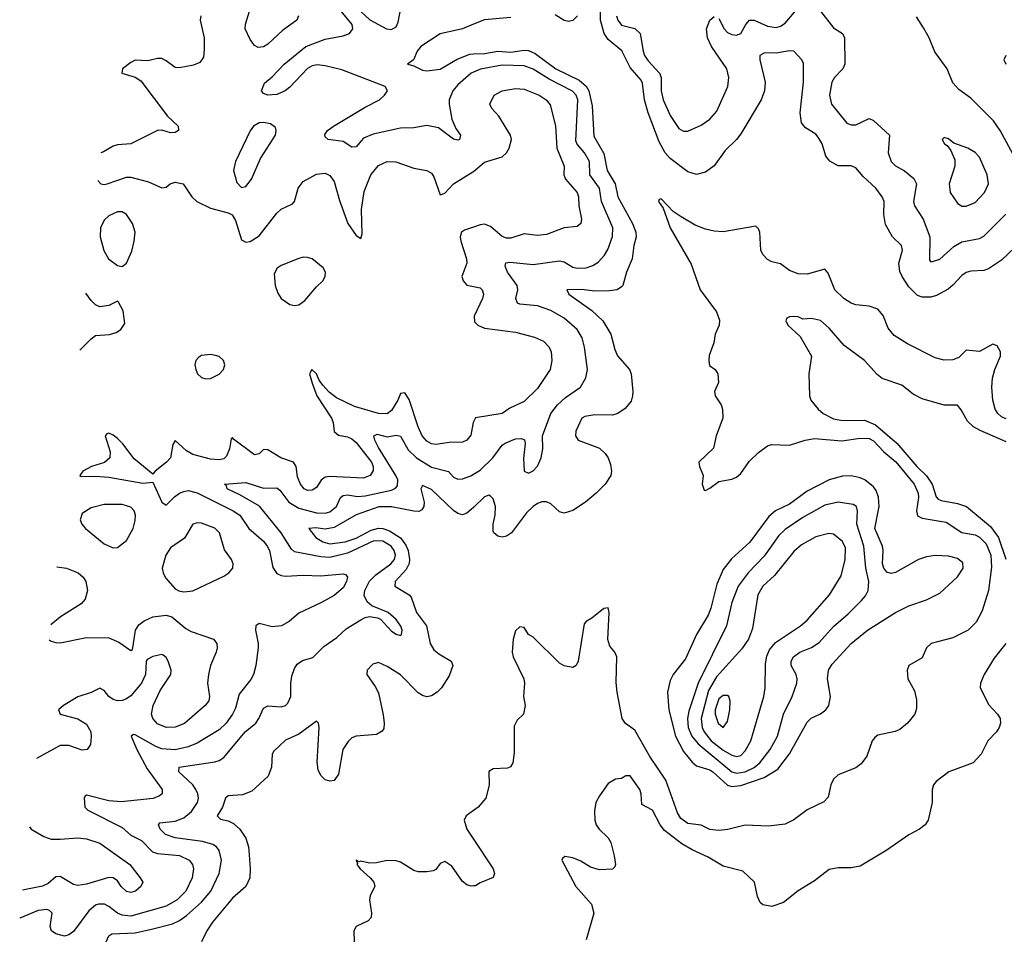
# Model space of a CAD drawing. Header units: inches. Extents: x 1603819 to 1745079, y 385938 to 533966.
# Tile 68 of 256: x 1607947 to 1612402, y 430016 to 434172. Entities that reach past the tile are written whole.
import ezdxf

# ---------------------------------------------------------------- set-up
doc = ezdxf.new("R2010")
doc.units = ezdxf.units.IN
doc.header["$MEASUREMENT"] = 0
doc.layers.add('B6403', color=7, linetype='Continuous')
doc.layers.add('B6413', color=7, linetype='Continuous')

msp = doc.modelspace()

# ---------------------------------------------------------------- linework, layer by layer
at = {"layer": 'B6403', "color": 5}
for points, elevation in [([(1609470, 434229), (1609530.9, 434170.9), (1609606.7, 434130), (1609630, 434127.9), (1609650, 434138.9), (1609659.4, 434160.6), (1609695.5, 434350)], 440), ([(1609209, 434190), (1609200.9, 434170), (1609136.6, 434123.4), (1609070, 434060.8), (1609050, 434049.1), (1609026.6, 434046.6), (1609010, 434055.8), (1608990, 434082), (1608967.8, 434130), (1608968.6, 434151.4), (1608987.4, 434210)], 460), ([(1610000, 433934.2), (1609990, 433929.9), (1609930, 433877.2), (1609907.4, 433850), (1609890.6, 433810), (1609889.6, 433790), (1609902.2, 433722.2), (1609920.2, 433680.2), (1609941.7, 433650), (1609936.4, 433630), (1609930, 433626.2), (1609910, 433631.2), (1609842.2, 433682.2), (1609790, 433692.6), (1609730, 433682.1), (1609670, 433680.8), (1609545.8, 433654.2), (1609503.4, 433636.6), (1609470, 433596.9), (1609450, 433595), (1609410, 433620.2), (1609342.9, 433630), (1609330, 433641.6), (1609327.5, 433652.5), (1609339.1, 433670), (1609367.4, 433690), (1609510, 433776.4), (1609574.5, 433810), (1609597.8, 433830), (1609611.3, 433850), (1609600.9, 433870), (1609404.6, 433944.6), (1609330, 433963.6), (1609293, 433967), (1609270, 433962.6), (1609249.2, 433950.8), (1609170, 433867), (1609147.7, 433850), (1609110, 433833.8), (1609069.9, 433829.9), (1609050, 433838), (1609041.6, 433850), (1609054.9, 433885.1), (1609090, 433914), (1609143.1, 433970), (1609241.1, 434050), (1609330, 434083.3), (1609410, 434099.6), (1609438.7, 434110), (1609453.8, 434130), (1609451.1, 434150), (1609402.4, 434210)], 440), ([(1608766, 434190), (1608763.9, 434170), (1608781.1, 434090), (1608782.5, 434037.5), (1608778, 434002), (1608761.6, 433978.4), (1608733.1, 433966.9), (1608670, 433954), (1608650, 433954.9), (1608610, 433986.4), (1608590, 433996), (1608570, 433996.5), (1608526.3, 433986.3), (1608470, 433988.5), (1608450, 433978.7), (1608412.3, 433950), (1608409.2, 433930), (1608470, 433911.6), (1608495.7, 433895.7), (1608615.7, 433735.7), (1608663.6, 433690), (1608666, 433670), (1608650, 433661.3), (1608630, 433660.3), (1608590, 433672.4), (1608570, 433670.4), (1608450, 433610.2), (1608390, 433605.8), (1608370, 433599.6), (1608325.9, 433574.1), (1608314.2, 433569.1)], 460), ([(1610000, 434151.3), (1609950, 434130.8), (1609850, 434108.3), (1609762.6, 434050), (1609746, 434030), (1609729.5, 433990.5), (1609701.2, 433970), (1609730, 433963), (1609770, 433942.9), (1609790, 433940.5), (1609850, 433947.9), (1609926.4, 433993.6), (1609983.7, 434016.3), (1610000, 434017)], 420), ([(1608301, 433444.4), (1608314, 433430), (1608330, 433427), (1608342.8, 433430), (1608430, 433459.8), (1608450, 433459.8), (1608530, 433437.7), (1608590, 433411.2), (1608610, 433413.6), (1608628.2, 433430), (1608650, 433436.5), (1608686, 433430), (1608726.3, 433370), (1608749.1, 433349.1), (1608810, 433319.3), (1608890, 433298), (1608908.5, 433288.5), (1608923, 433263), (1608950, 433176), (1608970, 433165.1), (1608990, 433168.8), (1609030, 433194), (1609110, 433296.8), (1609130, 433315.5), (1609181.3, 433338.7), (1609190.2, 433349.8), (1609206.5, 433410), (1609230, 433440.3), (1609290, 433472.4), (1609330, 433477.2), (1609350, 433467.1), (1609370, 433440.5), (1609394.7, 433354.7), (1609431.9, 433250), (1609470, 433196.2), (1609490, 433182.7), (1609496.1, 433203.9), (1609493.6, 433313.6), (1609506, 433394), (1609535.8, 433470), (1609570, 433511.7), (1609610, 433529.8), (1609649, 433529), (1609730, 433499.8), (1609790, 433489.7), (1609810, 433476.9), (1609820.7, 433460.7), (1609850, 433379), (1609870, 433387), (1609910.3, 433430), (1609997, 433483), (1610000, 433485.4)], 460), ([(1610000, 433233.7), (1609960, 433220), (1609946.2, 433210), (1609940.3, 433190), (1609942.7, 433170), (1609968.6, 433090), (1609970.4, 433070), (1609947.4, 433010), (1609953.5, 432990), (1609970.6, 432970.6), (1610000, 432964.8)], 460), ([(1608219.5, 432676.4), (1608270, 432728.7), (1608290, 432743.1), (1608352.8, 432747.2), (1608383.9, 432756.1), (1608405.2, 432770), (1608422.7, 432797.3), (1608414.8, 432854.8), (1608394.6, 432894.6), (1608390, 432898), (1608350, 432879.3), (1608310, 432872.3), (1608290, 432882), (1608270, 432900.9), (1608246.9, 432934.6)], 480), ([(1610000, 432352.4), (1609998.7, 432350), (1609987.7, 432292.3), (1609970.4, 432269.6), (1609950, 432261.2), (1609890, 432258.9), (1609830, 432249.5), (1609810, 432253.6), (1609790, 432265.9), (1609768.9, 432290), (1609749.7, 432329.7), (1609710, 432453.1), (1609690, 432484.2), (1609670, 432480.4), (1609658.3, 432450), (1609630, 432403.7), (1609610, 432389.6), (1609570, 432390.1), (1609462.7, 432422.7), (1609380.9, 432460.9), (1609347.4, 432487.4), (1609318.2, 432518.2), (1609301.8, 432541.8), (1609290, 432570.5), (1609269.2, 432590), (1609258.7, 432570), (1609270, 432527.6), (1609291.4, 432470), (1609358.4, 432370), (1609365.4, 432350), (1609369.3, 432309.3), (1609390, 432292.4), (1609430, 432284.7), (1609450, 432275.7), (1609470, 432259.1), (1609538.3, 432170), (1609546.6, 432150), (1609546.9, 432133.1), (1609532.9, 432110), (1609502, 432098), (1609350, 432105.1), (1609330, 432102.3), (1609311.9, 432088.1), (1609290, 432055.6), (1609270, 432043.8), (1609250, 432042.7), (1609234, 432050), (1609216.9, 432070), (1609203.7, 432103.7), (1609197.5, 432150), (1609185.5, 432170), (1609129.1, 432189.1), (1609070, 432226.7), (1609050, 432227.6), (1609030, 432207.2), (1609010, 432202.8), (1608914, 432274), (1608910, 432282), (1608903.5, 432276.5), (1608895.8, 432230), (1608882.6, 432197.4), (1608870, 432185.5), (1608850, 432181), (1608810, 432184.1), (1608730, 432204.7), (1608702.2, 432222.2), (1608650, 432268.2), (1608639.8, 432250), (1608629.8, 432190), (1608611.7, 432170), (1608559.6, 432130), (1608550, 432116.3), (1608465, 432185), (1608413.6, 432253.6), (1608390, 432277.4), (1608370, 432292.6), (1608350, 432301.3), (1608341.4, 432298.6), (1608334.5, 432290), (1608356.9, 432216.9), (1608354.5, 432190), (1608330.6, 432169.4), (1608272.3, 432150), (1608232.3, 432130), (1608219.3, 432110), (1608225.9, 432105.9), (1608290, 432107.2), (1608350, 432102.6), (1608505, 432075), (1608550, 432079.3), (1608590, 431989.6), (1608610, 431976.4), (1608647.1, 432012.9), (1608670, 432029.9), (1608690, 432038.1), (1608710, 432041.4), (1608750, 432031.7), (1608912.8, 431950), (1608942.6, 431930), (1608984.5, 431870), (1609050, 431812.1), (1609067.1, 431790), (1609076.7, 431770), (1609093.1, 431693.1), (1609110, 431666.8), (1609130, 431656.8), (1609150, 431654.7), (1609230, 431659.1), (1609310, 431656.1), (1609410, 431664.7), (1609421.3, 431661.3), (1609430.9, 431650.9), (1609426.4, 431630), (1609410, 431602.4), (1609370, 431566.5), (1609310, 431533.2), (1609210, 431487.4), (1609165.7, 431450), (1609131.2, 431430), (1609090, 431425.9), (1609030, 431440.7), (1609015.1, 431430), (1609013.6, 431410), (1609026, 431350), (1609025.8, 431330), (1609015.6, 431250), (1609005.6, 431210), (1608993, 431187), (1608939.5, 431120.5), (1608923, 431057), (1608910.5, 431030), (1608881.1, 430990), (1608850, 430959.8), (1608750, 430898.6), (1608710, 430882.5), (1608650, 430869.3), (1608590, 430873.3), (1608563.5, 430883.5), (1608470, 430937.2), (1608462.2, 430937.8), (1608452, 430930), (1608477.6, 430870), (1608523.3, 430783.3), (1608591.8, 430690), (1608591, 430670), (1608579.9, 430660.1), (1608551.4, 430648.6), (1608406, 430634), (1608350, 430638.9), (1608250, 430663.1), (1608241.6, 430658.4), (1608238.5, 430650), (1608242.5, 430610), (1608255.3, 430595.3), (1608410, 430517.5), (1608450, 430483.4), (1608498.1, 430458.1), (1608547.3, 430407.3), (1608570, 430400.1), (1608670, 430391.2), (1608714, 430370), (1608729.1, 430350), (1608734, 430330), (1608728.2, 430290), (1608699.3, 430230), (1608659.9, 430190), (1608610, 430161.7), (1608450, 430116.1), (1608410, 430120.3), (1608389.4, 430129.4), (1608350, 430160.4), (1608330.1, 430170.1), (1608303.6, 430170), (1608290, 430165.5), (1608259.9, 430140.1), (1608190, 430046.9), (1608170, 430031.3), (1608150, 430026.5), (1608110, 430035.9), (1608091.5, 430050), (1608085.3, 430070), (1608093.7, 430130), (1608082.6, 430142.6), (1608070, 430147.2), (1608030, 430141.6), (1607947.1, 430107.6)], 460), ([(1608338.8, 430000), (1608350, 430027), (1608363.3, 430036.7), (1608470, 430040.8), (1608550, 430058.5), (1608638.2, 430081.8), (1608670, 430096.4), (1608701.2, 430118.8), (1608770, 430179.2), (1608811.9, 430230), (1608849.3, 430310), (1608860.8, 430370), (1608850, 430413), (1608837.3, 430430), (1608820.6, 430440.6), (1608774.9, 430454.9), (1608650.9, 430470.9), (1608606.5, 430486.5), (1608582.8, 430510), (1608575.6, 430530), (1608581.7, 430538.3), (1608650, 430546.9), (1608690, 430561), (1608724.7, 430590), (1608751, 430630), (1608755.7, 430650), (1608753.2, 430670), (1608744.4, 430690), (1608729.9, 430710), (1608667, 430770), (1608668.2, 430790), (1608830, 430814.3), (1608850, 430820.2), (1608870, 430833.7), (1608967.8, 430950), (1609014.8, 430990), (1609029, 431010), (1609050, 431057.3), (1609070, 431068.4), (1609130, 431063), (1609150, 431069.3), (1609160, 431080), (1609173.2, 431110), (1609173.3, 431170), (1609178.2, 431201.8), (1609190, 431237.3), (1609202.9, 431257.1), (1609226.6, 431273.4), (1609273.1, 431286.9), (1609323.2, 431336.8), (1609382.7, 431377.3), (1609424.1, 431415.9), (1609490, 431457.3), (1609510, 431468), (1609530, 431472.2), (1609566.5, 431466.5), (1609579.4, 431459.4), (1609630, 431406.3), (1609650, 431392.4), (1609670, 431386.4), (1609675.1, 431390), (1609677.7, 431410), (1609671.2, 431428.8), (1609650, 431458.9), (1609614, 431490), (1609540.2, 431520.2), (1609518.7, 431538.7), (1609506.4, 431566.4), (1609509, 431590), (1609530, 431631.2), (1609559, 431661), (1609626.7, 431710), (1609642.9, 431730), (1609647.4, 431750), (1609642.2, 431770), (1609628.3, 431790), (1609590, 431813.5), (1609550, 431814.5), (1609430, 431758.7), (1609350, 431739.5), (1609310, 431741.4), (1609190, 431764.6), (1609177.1, 431777.1), (1609130.8, 431850), (1609031.4, 431971.4), (1608942.8, 432022.8), (1608885.7, 432050), (1608883.3, 432063.3), (1608874, 432070), (1608970, 432078.5), (1609050, 432052.9), (1609110, 432053.8), (1609123.5, 432043.5), (1609165, 431990), (1609210, 431962.8), (1609290, 431940.4), (1609330, 431939.1), (1609350, 431945.2), (1609380.7, 431970), (1609397.9, 432010), (1609410, 432020.1), (1609430, 432022), (1609475.2, 432015.2), (1609510, 432017.3), (1609630, 432043.4), (1609647.8, 432052.2), (1609656.6, 432063.4), (1609657.7, 432090), (1609649, 432110), (1609570, 432237), (1609554.2, 432270), (1609549.9, 432290.1), (1609563.8, 432296.2), (1609610, 432285.4), (1609650, 432292.2), (1609670, 432288.2), (1609705.5, 432225.5), (1609742.8, 432190), (1609810, 432147.2), (1609887.5, 432127.5), (1609910, 432103.1), (1609930, 432093.6), (1609950, 432095.4), (1609987.9, 432107.9), (1610000, 432115.2)], 440), ([(1610000, 431965.2), (1609990, 431955.5), (1609970, 431939.8), (1609950, 431932.6), (1609930, 431937.6), (1609910, 431952.1), (1609810, 432047.3), (1609770, 432064.6), (1609762.7, 432050), (1609777.7, 431990), (1609775.9, 431970), (1609766.1, 431953.9), (1609752.5, 431947.5), (1609730, 431948.3), (1609630, 431968.8), (1609572.2, 431967.8), (1609470, 431932.3), (1609370, 431874.4), (1609330, 431867.8), (1609286.4, 431873.6), (1609255.1, 431870), (1609287.7, 431830), (1609318, 431810), (1609350, 431800.1), (1609420.2, 431810), (1609470, 431826.8), (1609537.7, 431862.3), (1609570, 431870.9), (1609590, 431870), (1609620.3, 431860.3), (1609670, 431827.2), (1609694.2, 431794.2), (1609704.1, 431770), (1609710.8, 431730), (1609708.8, 431711.2), (1609695.5, 431684.5), (1609645.4, 431630), (1609644.1, 431610), (1609710, 431570.5), (1609719.1, 431559.1), (1609742.5, 431490), (1609788, 431430), (1609805, 431350), (1609821.3, 431321.3), (1609843.1, 431303), (1609899.2, 431270), (1609906.4, 431250), (1609890, 431203.1), (1609855.3, 431150), (1609836.4, 431130), (1609810, 431113.6), (1609790, 431109.2), (1609770, 431114.2), (1609750, 431127.2), (1609670, 431208.7), (1609610, 431246.6), (1609570, 431264.2), (1609544.3, 431255.7), (1609519.8, 431230), (1609517.6, 431210), (1609555.8, 431155.8), (1609570, 431126), (1609592.1, 431027.9), (1609596.5, 430990), (1609594.3, 430965.7), (1609587.2, 430952.8), (1609561.7, 430938.3), (1609470, 430930.2), (1609450, 430922.8), (1609432.8, 430907.2), (1609409.8, 430870), (1609390, 430758.8), (1609370, 430730.4), (1609350, 430726.7), (1609330, 430733.7), (1609310, 430752.2), (1609298, 430778), (1609292.4, 430812.4), (1609301.8, 430970), (1609299.5, 430990), (1609290, 430998.7), (1609210, 430939.2), (1609150, 430912.3), (1609097.6, 430862.4), (1609088.8, 430850), (1609086.5, 430790), (1609070.8, 430750), (1608998, 430682), (1608954.6, 430665.4), (1608890, 430660.8), (1608877.7, 430650), (1608865.4, 430610), (1608840.9, 430570), (1608855.8, 430555.8), (1608890, 430547.8), (1608915.2, 430535.2), (1608943, 430510), (1608970.9, 430470), (1608982.3, 430430), (1608985.9, 430394.1), (1608990.6, 430330), (1608987.8, 430290), (1608969.8, 430250), (1608910, 430197.1), (1608820.2, 430090), (1608793.5, 430050), (1608769.5, 430000)], 420), ([(1608115.6, 431697), (1608159.3, 431690), (1608211.5, 431670), (1608234, 431650), (1608245.7, 431630), (1608253.7, 431590), (1608243.6, 431550), (1608225.1, 431530), (1608131.8, 431470), (1608087.8, 431434.7)], 480), ([(1608080.6, 431366.9), (1608090, 431360.7), (1608110, 431354), (1608130, 431353.6), (1608250, 431376.4), (1608350, 431375.1), (1608395.6, 431355.6), (1608450, 431318), (1608456.9, 431323.1), (1608461, 431339), (1608471.7, 431410), (1608486.2, 431433.8), (1608510, 431452.4), (1608550, 431470.9), (1608610, 431477.7), (1608635.1, 431470), (1608698.2, 431418.2), (1608723.5, 431403.5), (1608823.7, 431370), (1608838.7, 431350), (1608840.5, 431330), (1608836.3, 431310), (1608810, 431251), (1608801.4, 431210), (1608796.8, 431170), (1608806, 431110), (1608802.3, 431090), (1608786.3, 431070), (1608692.7, 430987.3), (1608650, 430971.6), (1608610, 430969.5), (1608570, 430986.4), (1608549.4, 431010), (1608543.5, 431030), (1608551, 431070), (1608582.3, 431137.7), (1608630.4, 431210), (1608632.7, 431230), (1608619.1, 431270), (1608610, 431286), (1608596.7, 431296.7), (1608590, 431300.7), (1608549.5, 431290.5), (1608523.2, 431276.8), (1608519, 431270), (1608515.6, 431210), (1608498, 431170), (1608450, 431113.2), (1608430, 431099), (1608410, 431091.6), (1608390, 431090.9), (1608370, 431096.8), (1608350.2, 431110), (1608330, 431137), (1608310, 431147.8), (1608270, 431127.9), (1608210, 431108.7), (1608146, 431070), (1608122.9, 431050), (1608129.8, 431029.8), (1608210, 431009.8), (1608250, 430984.7), (1608268.6, 430950), (1608271, 430929), (1608267.1, 430892.9), (1608252.3, 430870), (1608230, 430867.8), (1608170, 430888.5), (1608130, 430889.2), (1608023.6, 430829.4)], 480), ([(1610000, 430594.2), (1609967, 430570), (1609958.4, 430550), (1609969.6, 430510), (1610000, 430464.3)], 380), ([(1607990.9, 430520.6), (1607999.7, 430510), (1608056.3, 430476.3), (1608090, 430465.5), (1608130, 430464), (1608210, 430471.3), (1608250, 430465.8), (1608310, 430446.5), (1608444.7, 430350), (1608491.6, 430290), (1608503.6, 430270), (1608495.6, 430250), (1608471.3, 430230), (1608450, 430224.1), (1608430, 430228.6), (1608406.8, 430250), (1608390, 430277), (1608370, 430290.2), (1608350, 430291), (1608250, 430261.5), (1608210, 430255.2), (1608190, 430259.7), (1608130, 430296.1), (1608110, 430293.8), (1608075.6, 430264.4), (1608050, 430251.5), (1607960.5, 430234.6)], 480), ([(1610000, 430253.3), (1609990, 430252.7), (1609970, 430258.4), (1609950, 430272.7), (1609902.3, 430342.3), (1609870, 430364), (1609850, 430354.8), (1609830, 430327.3), (1609818, 430322), (1609790, 430316.4), (1609750, 430316.5), (1609730, 430323.1), (1609670, 430360.3), (1609650, 430366), (1609610, 430368.8), (1609562, 430358), (1609530, 430356.1), (1609490, 430364.9), (1609482.8, 430362.8), (1609469.3, 430370), (1609475.3, 430355.3), (1609472.7, 430350), (1609487.6, 430330), (1609533.3, 430290), (1609549.6, 430270), (1609554.5, 430250), (1609533.6, 430210), (1609529.7, 430190.3), (1609539.5, 430130), (1609538, 430110), (1609524.2, 430095.8), (1609469.4, 430070), (1609458.4, 430050), (1609461.2, 430000)], 380)]:
    msp.add_lwpolyline(points, dxfattribs=dict(at, elevation=elevation))
for points, elevation in [([(1609050, 433707.2), (1609030, 433704.7), (1609005.3, 433690), (1608990, 433669.6), (1608924, 433530), (1608914.6, 433490), (1608930, 433434.8), (1608950, 433413), (1608970, 433417.1), (1608996.4, 433450), (1609036.6, 433543.4), (1609104, 433650), (1609108, 433670), (1609104.7, 433684.7), (1609081.5, 433701.5)], 460), ([(1608390, 433303.1), (1608350, 433285), (1608330, 433265.1), (1608313, 433230), (1608310.8, 433190), (1608327.9, 433127.9), (1608349.5, 433089.5), (1608390, 433059.5), (1608410, 433055.5), (1608430, 433070.6), (1608454.7, 433125.3), (1608465.7, 433170), (1608469, 433210), (1608458, 433250), (1608430.5, 433290.5), (1608410, 433302.4)], 480), ([(1609230, 433096.9), (1609210, 433091.2), (1609130, 433060.4), (1609111.8, 433048.2), (1609097.8, 433022.2), (1609103.1, 432970), (1609115.4, 432935.4), (1609130, 432911.1), (1609170, 432882.9), (1609190, 432878.8), (1609210, 432882.2), (1609237.8, 432902.2), (1609290, 432963.7), (1609318.4, 432990), (1609329.6, 433010), (1609331.3, 433030), (1609320.7, 433050), (1609270, 433089.7), (1609250, 433096.4)], 480), ([(1608810, 432657.6), (1608770, 432653.5), (1608755.6, 432644.4), (1608744.6, 432630), (1608740.2, 432610), (1608743.6, 432590), (1608751.6, 432570), (1608770, 432552.8), (1608790, 432547.2), (1608810, 432549.1), (1608850, 432568.9), (1608869.6, 432590), (1608875.1, 432610), (1608869.6, 432630), (1608850, 432647.8), (1608833.5, 432653.5)], 480), ([(1608330, 431979.3), (1608270, 431964.2), (1608230, 431938), (1608220.8, 431910), (1608228, 431890), (1608244.9, 431870), (1608330, 431800.8), (1608370, 431782.8), (1608390, 431783.6), (1608430, 431816), (1608461.1, 431870), (1608470, 431906), (1608470.7, 431930.7), (1608465.1, 431950), (1608450, 431966.3), (1608410, 431978.2)], 480), ([(1608750, 431895.8), (1608730, 431889.6), (1608693.2, 431826.8), (1608630, 431783.1), (1608608.1, 431750), (1608592.3, 431690), (1608595.5, 431670), (1608606.4, 431646.4), (1608650, 431596.5), (1608667.6, 431587.6), (1608690, 431583.5), (1608730, 431588.1), (1608870, 431654.3), (1608893.3, 431670), (1608911.2, 431690), (1608912.8, 431710), (1608904.7, 431730), (1608873.5, 431773.5), (1608850.8, 431850), (1608830, 431871.5), (1608770, 431894.2)], 480)]:
    msp.add_lwpolyline(points, close=True, dxfattribs=dict(at, elevation=elevation))
at = {"layer": 'B6413', "color": 5}
for points, elevation in [([(1612450, 433141.8), (1612390, 433084.3), (1612330, 433045.2), (1612310, 433037.1), (1612250, 433033.8), (1612230, 433027.8), (1612210, 433014.5), (1612170, 432970.2), (1612147.5, 432952.5), (1612095.9, 432924.1), (1612070, 432916.2), (1612030, 432916), (1612010, 432924.1), (1611970, 432962.7), (1611939.3, 433010), (1611930, 433032.4), (1611925.2, 433070), (1611941.2, 433130), (1611936.3, 433150), (1611896.3, 433190), (1611865, 433245), (1611857.3, 433290), (1611858.9, 433350), (1611850.2, 433370), (1611821.2, 433410), (1611762.9, 433462.9), (1611730, 433502.3), (1611710, 433510.2), (1611650.2, 433510.2), (1611612.4, 433532.4), (1611594.6, 433554.6), (1611577.6, 433610), (1611560.5, 433640.5), (1611550, 433653.6), (1611502.6, 433682.6), (1611484.7, 433704.7), (1611477.8, 433750), (1611493.6, 433890), (1611493.5, 433973.5), (1611486.4, 433990), (1611450, 434028.8), (1611430, 434031), (1611370, 434019.8), (1611317.4, 434022.6), (1611295.8, 434010), (1611295.8, 433990), (1611319.6, 433890), (1611316.6, 433850), (1611301.6, 433810), (1611210, 433655.2), (1611190, 433629.2), (1611139.8, 433580.2), (1611090, 433510.2), (1611050, 433481.8), (1611010, 433471.8), (1610970, 433483.7), (1610890, 433543.5), (1610867, 433570), (1610840.1, 433620.1), (1610791.2, 433750), (1610774.9, 433810), (1610764.6, 433884.6), (1610758.7, 433898.7), (1610710, 433956.1), (1610671.7, 434031.7), (1610610, 434082.5), (1610592.1, 434110), (1610575.7, 434170), (1610575.4, 434210)], 420), ([(1611110, 434177.6), (1611135.2, 434130), (1611150, 434113.8), (1611170, 434104.5), (1611190, 434102.4), (1611210.7, 434110), (1611232.5, 434150), (1611250, 434169.2), (1611270, 434169.4), (1611330, 434142.4), (1611370, 434136.6), (1611390, 434142.4), (1611410, 434155.5), (1611470, 434225.4)], 440), ([(1611570.2, 434210), (1611630, 434135.8), (1611670.3, 434110), (1611679.2, 434090), (1611680.2, 433970), (1611671.3, 433950), (1611633.4, 433910), (1611622.3, 433890), (1611611, 433830), (1611620.2, 433790), (1611690, 433703.9), (1611710, 433696.2), (1611730, 433696.2), (1611790, 433724.7), (1611810, 433716.5), (1611883.2, 433650), (1611877, 433570), (1611890, 433530.3), (1611910, 433511.1), (1611950, 433487.6), (1611993.1, 433453.1), (1612004.3, 433430), (1611990.8, 433350), (1611995.1, 433330), (1612035.2, 433270), (1612065, 433190), (1612064.2, 433084.2), (1612070, 433077.1), (1612077.5, 433077.5), (1612110, 433089.2), (1612173.9, 433146.1), (1612210, 433166.9), (1612290, 433182.5), (1612310, 433192.7), (1612408.5, 433291.5)], 440), ([(1610170, 434181.3), (1610050, 434171.8), (1610000, 434151.3)], 420), ([(1610471.3, 434188.7), (1610450, 434167.8), (1610430, 434163.3), (1610410, 434167.5), (1610370, 434193.5)], 420), ([(1610647.9, 434190), (1610652.8, 434170), (1610670, 434147.5), (1610730, 434132.6), (1610754.6, 434110), (1610767.4, 434030), (1610774.6, 434010), (1610790, 433985.6), (1610841.9, 433930), (1610849.6, 433910), (1610849.2, 433850), (1610858.4, 433810), (1610890, 433738.5), (1610930, 433679.6), (1610950, 433667.4), (1610970, 433667), (1611030, 433694.3), (1611070, 433721.8), (1611101.9, 433758.1), (1611150.6, 433869.4), (1611155.5, 433910), (1611146.5, 433950), (1611076.6, 434050), (1611058.6, 434090), (1611054.7, 434130), (1611070, 434170.3), (1611090, 434186)], 440), ([(1612471, 433510), (1612382.8, 433670), (1612353.9, 433713.9), (1612250, 433817.6), (1612196.2, 433856.2), (1612170, 433886.3), (1612143.4, 433950), (1612087.1, 434027.1), (1612061.8, 434090), (1612035.8, 434135.8), (1612004.4, 434184.4)], 440), ([(1610000, 434017), (1610050, 434019.3), (1610110, 434029.3), (1610170, 434024.5), (1610230, 434033.7), (1610250, 434032.6), (1610279.3, 434019.3), (1610372.7, 433950), (1610478.2, 433898.2), (1610510.5, 433870.5), (1610522.8, 433850), (1610537.4, 433782.6), (1610545.4, 433645.4), (1610590, 433566.3), (1610605.3, 433490), (1610641.7, 433430), (1610653.5, 433370), (1610720.4, 433250), (1610735.4, 433210), (1610736, 433190), (1610725.4, 433150), (1610718.6, 433090), (1610693, 433030), (1610676.4, 432970), (1610670, 432963.2), (1610650, 432949.4), (1610615.2, 432944.8), (1610550, 432944), (1610488.5, 432951.5), (1610422.7, 432950), (1610431.3, 432930), (1610536.6, 432856.6), (1610585.9, 432810), (1610621.7, 432750), (1610639.6, 432679.6), (1610651.5, 432651.5), (1610705.7, 432590), (1610713.8, 432570), (1610722, 432490), (1610719.2, 432470), (1610713.1, 432446.9), (1610686.9, 432413.1), (1610653.6, 432390), (1610630, 432383.5), (1610550, 432384.8), (1610503.5, 432376.5), (1610490, 432368.8), (1610463.4, 432310), (1610461.2, 432290), (1610474.3, 432270), (1610570, 432234.2), (1610596.8, 432210), (1610609.8, 432189.9), (1610620, 432160), (1610625.3, 432130), (1610622, 432110), (1610596.5, 432070), (1610555.3, 432030), (1610507.8, 431990), (1610450, 431951), (1610410, 431939.7), (1610390, 431945.5), (1610350, 431982.3), (1610331, 431991), (1610310, 431990.2), (1610290, 431983.2), (1610269.7, 431970), (1610239.7, 431940.3), (1610172.4, 431850), (1610150, 431835.5), (1610130, 431831.3), (1610110, 431834.9), (1610092.9, 431850), (1610090, 431858.8), (1610088.8, 431890), (1610097.8, 431930), (1610100.5, 431970), (1610090, 432004.4), (1610076.9, 432016.9), (1610070, 432020.8), (1610050, 432013.7), (1610000, 431965.2)], 420), ([(1612409.7, 434010), (1612400.5, 433990), (1612409.6, 433970)], 420), ([(1610000, 432115.2), (1610030, 432133.4), (1610088.1, 432190), (1610130, 432246.5), (1610143.6, 432256.4), (1610190, 432276.3), (1610218, 432278), (1610231.2, 432271.2), (1610234.9, 432254.9), (1610226.1, 432186.1), (1610229, 432130), (1610250, 432121.1), (1610270, 432130.3), (1610290, 432152.2), (1610306.8, 432190), (1610314.2, 432230), (1610312.2, 432290), (1610350.6, 432390), (1610381.1, 432430), (1610416.7, 432463.3), (1610483.9, 432510), (1610508.4, 432551.6), (1610515.7, 432590), (1610502.3, 432690), (1610492.1, 432732.1), (1610469.9, 432769.9), (1610410, 432822.2), (1610350, 432857), (1610290, 432877.5), (1610210, 432885.2), (1610199.7, 432890), (1610192.5, 432910), (1610201.5, 432950), (1610198.1, 432970), (1610153.7, 433030), (1610143.8, 433056.2), (1610147.4, 433072.6), (1610164.4, 433075.6), (1610270, 433064.1), (1610390, 433080.9), (1610410, 433076), (1610450, 433051.9), (1610470, 433047.4), (1610510, 433048.9), (1610540.6, 433059.4), (1610564.3, 433075.7), (1610593.7, 433106.3), (1610607.8, 433132.2), (1610628.9, 433191.1), (1610630.9, 433230), (1610580.1, 433350), (1610570.2, 433410.2), (1610527.3, 433470), (1610525.7, 433530), (1610502.9, 433570), (1610469.1, 433609.1), (1610464, 433624), (1610471.8, 433810), (1610465.4, 433830), (1610448.5, 433848.5), (1610343.2, 433903.2), (1610270, 433948.1), (1610230, 433962.5), (1610130, 433966.2), (1610031.8, 433948.2), (1610000, 433934.2)], 440), ([(1610000, 433485.4), (1610050, 433527.4), (1610130, 433551.1), (1610150, 433569.7), (1610162, 433590), (1610172.6, 433630), (1610167.9, 433650), (1610115.5, 433735.5), (1610083, 433770), (1610074.4, 433790), (1610094, 433830), (1610130.2, 433849.8), (1610190, 433860.7), (1610230, 433857), (1610297.4, 433830), (1610328.5, 433810), (1610346.6, 433786.6), (1610371.8, 433691.8), (1610377.2, 433590), (1610411.3, 433510), (1610409.9, 433470), (1610416.5, 433450), (1610469.9, 433390), (1610475.5, 433370), (1610477.7, 433330), (1610489.8, 433270), (1610486, 433250), (1610470, 433236.5), (1610410, 433230.2), (1610330, 433200.1), (1610290, 433196.3), (1610230, 433203.2), (1610170, 433183), (1610150, 433183.8), (1610130, 433191.3), (1610077, 433237), (1610050, 433246.8), (1610030, 433244.1), (1610000, 433233.7)], 460), ([(1612410, 432366.9), (1612390, 432375.1), (1612373, 432390), (1612361.1, 432410), (1612350.8, 432450), (1612345.8, 432510), (1612348.4, 432550), (1612359.3, 432590), (1612384.4, 432650), (1612384.9, 432670), (1612370, 432697), (1612350, 432703.6), (1612290, 432671.5), (1612230, 432676.2), (1612196.2, 432643.8), (1612170, 432633.4), (1612130, 432631.1), (1612090, 432642.7), (1611964.8, 432704.8), (1611903.8, 432743.8), (1611876.2, 432776.2), (1611853.5, 432833.5), (1611830, 432862.2), (1611790, 432876.6), (1611730, 432882.2), (1611709, 432889), (1611676.5, 432910), (1611634.9, 432950), (1611605.1, 433025.1), (1611590, 433043.7), (1611510, 433020.4), (1611470, 433021.9), (1611430, 433036.6), (1611390, 433067.2), (1611350, 433076.5), (1611330, 433087.1), (1611310, 433109.1), (1611299.8, 433130), (1611295.4, 433210), (1611290, 433225.5), (1611277.3, 433237.3), (1611130, 433211.6), (1611090, 433214.5), (1611050, 433223.7), (1611002.9, 433242.9), (1610939.6, 433279.6), (1610904, 433304), (1610850, 433361.3), (1610840.8, 433359.2), (1610837.6, 433350), (1610858.9, 433318.9), (1610889.8, 433230), (1610985.3, 433065.3), (1611026.5, 432950), (1611100.5, 432850), (1611112.9, 432812.9), (1611111.5, 432790), (1611093.6, 432750), (1611088.2, 432710), (1611067.3, 432652.7), (1611064.5, 432630), (1611068.2, 432608.2), (1611094.5, 432590), (1611106.6, 432570), (1611109.7, 432530), (1611091.6, 432490), (1611093.3, 432470), (1611120.5, 432430), (1611126.6, 432410), (1611128.3, 432370), (1611099.1, 432290), (1611086, 432234), (1611020.5, 432170), (1611023.5, 432150), (1611039.3, 432110), (1611034.5, 432070), (1611044, 432044), (1611050, 432041.6), (1611070, 432052.8), (1611110, 432083.1), (1611170, 432092.8), (1611190, 432102.6), (1611210, 432118.3), (1611247.3, 432172.7), (1611290, 432214.5), (1611330, 432243.9), (1611349.4, 432250.6), (1611430, 432247.2), (1611500.5, 432270), (1611542.9, 432277.1), (1611666.3, 432266.3), (1611750, 432278.8), (1611790, 432277.8), (1611810, 432267.1), (1611856.6, 432216.6), (1611911.3, 432171.3), (1611993.7, 432070), (1612011.9, 432030), (1612013.2, 432010), (1612004.2, 431950), (1612010, 431926.8), (1612030, 431917.1), (1612138.7, 431898.7), (1612210, 431852.7), (1612270, 431840.9), (1612290, 431831.2), (1612320.4, 431800.4), (1612340.9, 431750), (1612344.1, 431695.9), (1612330.3, 431589.7), (1612302.5, 431497.5), (1612274.3, 431445.7), (1612238.2, 431410), (1612170, 431375.9), (1612071.1, 431350), (1612050.7, 431330), (1612030, 431284.6), (1611969.7, 431250), (1611962, 431230), (1611966, 431190), (1611995.3, 431135.3), (1612004.4, 431095.6), (1612004.4, 431055.6), (1611996.9, 431030), (1611964.7, 430990), (1611930, 430961.5), (1611907.8, 430952.2), (1611830, 430935.1), (1611815.8, 430924.2), (1611805, 430910), (1611780, 430840), (1611755, 430805), (1611730, 430787.2), (1611650, 430756.2), (1611630, 430736.5), (1611618, 430710), (1611604.5, 430655.5), (1611586, 430634), (1611510, 430597.8), (1611450, 430552.9), (1611410, 430532.9), (1611335.9, 430524.1), (1611230, 430527.7), (1611151.1, 430508.9), (1611110, 430504.4), (1611070, 430508.8), (1611030, 430527.6), (1610970, 430535.7), (1610938.6, 430558.6), (1610924, 430584), (1610870, 430731.1), (1610798.1, 430838.1), (1610730, 430958.4), (1610687.5, 430987.5), (1610672.4, 431010), (1610650.2, 431130), (1610646.4, 431173.6), (1610648.7, 431290), (1610640.4, 431310), (1610618, 431338), (1610608.1, 431368.1), (1610613.7, 431490), (1610610, 431511), (1610590, 431507.7), (1610535.4, 431464.6), (1610509.6, 431450), (1610501.8, 431438.2), (1610474.7, 431270), (1610465.1, 431250), (1610450, 431241.5), (1610410, 431248.3), (1610390, 431261.5), (1610270, 431379.3), (1610250, 431390.6), (1610230, 431422), (1610210, 431425.5), (1610190, 431407.7), (1610180.3, 431370), (1610174.7, 431310), (1610180.4, 431290), (1610228.2, 431190), (1610231.1, 431170), (1610226, 431110), (1610234, 431070), (1610226, 431030), (1610197.6, 431002.4), (1610184.6, 430975.4), (1610184.5, 430855.5), (1610178.4, 430810), (1610167.8, 430792.2), (1610154.5, 430785.5), (1610090, 430783.1), (1610069.7, 430770.3), (1610070.9, 430709.1), (1610055.8, 430650), (1610021.6, 430610), (1610000, 430594.2)], 380), ([(1610000, 432964.8), (1610030, 432958.9), (1610038.9, 432950), (1610045.1, 432930), (1610041.4, 432910), (1610003.5, 432830), (1610005.5, 432805.5), (1610019.7, 432790), (1610050, 432777), (1610190, 432758.9), (1610275.8, 432735.8), (1610317.3, 432717.3), (1610343.1, 432690), (1610351.8, 432670), (1610355.5, 432630), (1610346.8, 432590), (1610290, 432503.2), (1610230, 432444.7), (1610165, 432415), (1610129.4, 432390), (1610009.4, 432370.6), (1610000, 432352.4)], 460), ([(1612410, 432262.5), (1612292.9, 432312.9), (1612263.1, 432330), (1612235.3, 432355.3), (1612207.4, 432407.4), (1612190, 432428.4), (1612130, 432428), (1612030, 432456.1), (1611990, 432477.3), (1611938.8, 432518.8), (1611850, 432548.1), (1611826.6, 432566.6), (1611770, 432630.3), (1611677.9, 432697.9), (1611610, 432776.5), (1611570, 432811.7), (1611530, 432820.5), (1611490, 432817.1), (1611470, 432827), (1611450, 432828.7), (1611430, 432828.2), (1611418.9, 432821.1), (1611413.6, 432810), (1611422, 432790), (1611478.8, 432738.8), (1611529.4, 432650), (1611518, 432570), (1611520.9, 432470), (1611526.6, 432450), (1611559.5, 432410), (1611582, 432390), (1611630, 432365.7), (1611670, 432358.6), (1611770, 432360.4), (1611818.9, 432338.9), (1611915.9, 432255.9), (1612006.1, 432150), (1612050, 432108.8), (1612075.7, 432070), (1612093.7, 432013.7), (1612102.8, 432002.8), (1612116.4, 431996.4), (1612190, 431983.9), (1612230.6, 431970), (1612339.3, 431879.3), (1612376.1, 431830), (1612409, 431731)], 360), ([(1612409.6, 431350), (1612355.7, 431284.3), (1612311, 431210), (1612294.5, 431170), (1612293.7, 431150), (1612332.7, 431072.7), (1612371.8, 431030), (1612382.9, 431010), (1612385.1, 430990), (1612379.6, 430970), (1612367.3, 430950), (1612327, 430910), (1612297, 430850), (1612260.9, 430810), (1612151.4, 430768.6), (1612093.8, 430726.2), (1612081.2, 430710), (1612075.1, 430690), (1612075.1, 430630), (1612057.2, 430550), (1612044, 430530), (1612019, 430510), (1611970, 430483.8), (1611870, 430415.3), (1611750, 430343), (1611710, 430335.5), (1611650, 430335.5), (1611610, 430327.7), (1611543.9, 430276.1), (1611470, 430230.8), (1611402.5, 430177.5), (1611350, 430160.7), (1611310, 430167.7), (1611297.5, 430177.5), (1611285.3, 430205.3), (1611272.4, 430270), (1611219.7, 430319.7), (1611130, 430343.2), (1611062.8, 430382.8), (1610990, 430415.8), (1610943.3, 430443.3), (1610864.6, 430504.6), (1610845.3, 430530), (1610810, 430595.3), (1610762, 430622), (1610759.7, 430670), (1610752.8, 430690), (1610710, 430750.6), (1610690, 430751), (1610670, 430738.8), (1610643.2, 430736.8), (1610610, 430716), (1610570, 430661), (1610554, 430630), (1610547.7, 430592.3), (1610548.8, 430550), (1610555.8, 430530), (1610569.7, 430510), (1610610, 430471.1), (1610621.2, 430450), (1610637.6, 430390), (1610642.6, 430350), (1610639.8, 430340.2), (1610630, 430328.5), (1610570, 430326), (1610530, 430338), (1610485.5, 430365.5), (1610450, 430380.3), (1610414.2, 430385.8), (1610402.6, 430377.4), (1610400.5, 430370), (1610463.5, 430250), (1610534, 430170), (1610544.7, 430130), (1610509.6, 430010)], 360), ([(1610000, 430464.3), (1610089.2, 430330), (1610096, 430310), (1610089.3, 430290.7), (1610030, 430267.3), (1610010, 430254), (1610000, 430253.3)], 380)]:
    msp.add_lwpolyline(points, dxfattribs=dict(at, elevation=elevation))
for points, elevation in [([(1612130, 433639), (1612121, 433630), (1612131.3, 433610), (1612143, 433603), (1612160.9, 433580.9), (1612178, 433538), (1612177.7, 433510), (1612153.4, 433430), (1612156.9, 433390), (1612190, 433342.4), (1612210, 433328.9), (1612230, 433329), (1612270, 433345.3), (1612312, 433390), (1612330.8, 433430), (1612325.3, 433470), (1612290, 433549.5), (1612270, 433571.3), (1612237.2, 433590), (1612173.6, 433613.6), (1612150, 433632.7)], 460), ([(1611710, 432108.7), (1611670, 432107.6), (1611610, 432090.4), (1611510, 432039.4), (1611430, 431980.9), (1611366.7, 431950), (1611336.2, 431923.8), (1611251.4, 431808.6), (1611167.8, 431732.2), (1611130, 431685), (1611101.8, 431618.2), (1611074.3, 431510), (1611062, 431478), (1611009.7, 431390.3), (1610959.8, 431280.2), (1610904.6, 431210), (1610890, 431182.2), (1610878.2, 431130), (1610885, 431050), (1610914.6, 430930), (1610950, 430860.8), (1610990, 430813.6), (1611010, 430796.8), (1611070, 430778.5), (1611084, 430770), (1611149.3, 430709.3), (1611170, 430703.1), (1611210, 430707.1), (1611316.1, 430743.9), (1611377.9, 430782.1), (1611430, 430850.2), (1611510, 430993.8), (1611528.3, 431011.7), (1611570, 431031.5), (1611594.1, 431050), (1611607.9, 431070), (1611616.4, 431110), (1611602.9, 431190), (1611606.6, 431230), (1611623.7, 431256.3), (1611710, 431349.4), (1611783.7, 431410), (1611910, 431490.1), (1611970, 431519.8), (1612050, 431547.5), (1612110, 431578.1), (1612190, 431651.3), (1612216.6, 431690), (1612214.5, 431714.5), (1612190, 431734.5), (1612150, 431744.5), (1612090, 431748.1), (1612050, 431742.5), (1612014.3, 431730), (1611910, 431671.7), (1611890, 431667.2), (1611870, 431673.3), (1611857.6, 431690), (1611851.6, 431710), (1611854.3, 431770), (1611850.8, 431790), (1611816.2, 431870), (1611835.8, 431970), (1611832.5, 432012.5), (1611822.2, 432042.2), (1611810, 432059.1), (1611770.7, 432090), (1611750, 432099.9)], 420), ([(1611650, 431989.9), (1611590, 431976.4), (1611490, 431919.9), (1611410, 431865.6), (1611381.7, 431838.3), (1611315.5, 431744.5), (1611242.8, 431670), (1611198.5, 431610), (1611170, 431535.1), (1611144.7, 431430), (1611017.1, 431170), (1610975.5, 431044.5), (1610969.1, 431010.9), (1610972.3, 430970), (1610988.6, 430930), (1611016.5, 430896.5), (1611169.6, 430769.6), (1611190, 430762.8), (1611230, 430769.2), (1611270.6, 430789.4), (1611296.6, 430810), (1611343.2, 430870), (1611375.2, 430930), (1611403.6, 431030), (1611442.6, 431110), (1611462.9, 431170), (1611464.8, 431190), (1611459.8, 431210), (1611438.5, 431250), (1611438.2, 431270), (1611448.2, 431290), (1611476.4, 431310), (1611530, 431332), (1611565.1, 431354.9), (1611630, 431427.1), (1611696.2, 431483.8), (1611756.2, 431543.8), (1611774.1, 431565.9), (1611785.6, 431590), (1611789.9, 431630), (1611776.1, 431690), (1611766.2, 431790), (1611734.3, 431890), (1611737.4, 431950), (1611733.8, 431970), (1611718.7, 431978.7)], 440), ([(1611607.7, 431847.7), (1611550, 431833.1), (1611484.1, 431795.9), (1611450, 431765.7), (1611363.1, 431656.9), (1611310, 431608.9), (1611286.8, 431570), (1611262.9, 431417.1), (1611245.3, 431370), (1611214.1, 431325.9), (1611100.2, 431199.8), (1611063.1, 431136.9), (1611030.3, 431010), (1611034.7, 430970), (1611043.9, 430950), (1611075.7, 430910), (1611130, 430867), (1611170, 430844.4), (1611190, 430838.2), (1611210, 430843), (1611230, 430863.8), (1611255.4, 430910), (1611313.9, 431110), (1611320.5, 431150), (1611321.4, 431258.6), (1611327.9, 431292.1), (1611339.3, 431320.7), (1611366.2, 431353.8), (1611479.8, 431430), (1611510, 431455.4), (1611611.5, 431570), (1611664.3, 431655.7), (1611682.7, 431730), (1611683, 431783), (1611670, 431811.7), (1611630, 431844.1)], 460), ([(1611150, 431115.1), (1611130, 431114.8), (1611110, 431100.3), (1611093.8, 431050), (1611093.6, 431030), (1611108.1, 430990), (1611130, 430970.4), (1611150, 430997.3), (1611159.8, 431050), (1611162, 431090), (1611155.8, 431110)], 480)]:
    msp.add_lwpolyline(points, close=True, dxfattribs=dict(at, elevation=elevation))

doc.saveas('drawing.dxf')
